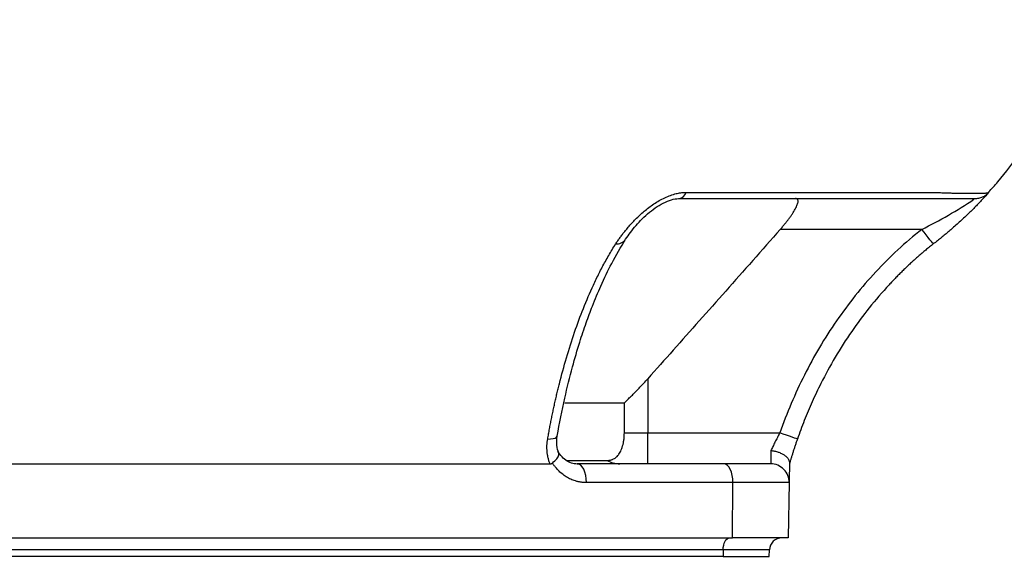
# Model space of a CAD drawing. Extents: x 144 to 1430, y 52 to 2135.
# Tile 11 of 25: x 502 to 661, y 489 to 576. Entities that reach past the tile are written whole.
import ezdxf

# ---------------------------------------------------------------- set-up
doc = ezdxf.new("R2010")
doc.units = 0
doc.layers.get('0').update_dxf_attribs({"linetype": 'CONTINUOUS'})

msp = doc.modelspace()

# ---------------------------------------------------------------- linework, layer by layer
at = {"color": 7, "linetype": 'CONTINUOUS'}
for p, q in [((609.95, 548.08), (649.83, 548.08)), ((648.11, 542.07), (625.18, 542.07)), ((603.71, 517.85), (603.71, 509.07)), ((590.28, 513.98), (599.93, 513.98)), ((599.93, 509.07), (599.93, 513.98)), ((599.93, 509.07), (603.71, 509.07)), ((603.71, 504.07), (603.71, 509.07)), ((603.71, 509.07), (625.12, 509.07)), ((452.7, 504.07), (587.89, 504.07)), ((590.61, 504.62), (597.14, 504.62)), ((616.02, 504.07), (592.28, 504.07)), ((617.52, 501.02), (593.78, 501.02)), ((617.44, 492.07), (617.52, 501.02)), ((626.62, 501.02), (617.52, 501.02)), ((626.62, 501.02), (626.47, 492.07)), ((422.94, 492.07), (617.44, 492.07)), ((626.47, 492.07), (617.44, 492.07)), ((615.93, 490.14), (421.43, 490.14)), ((615.93, 490.14), (615.92, 489.07)), ((623.45, 490.14), (615.93, 490.14)), ((623.41, 489.07), (623.45, 490.14)), ((615.92, 489.07), (421.41, 489.07))]:
    msp.add_line(p, q, dxfattribs=at)
at = {"color": 7, "linetype": 'CONTINUOUS', "flags": 128}
for points in [[(658.97, 548.08), (658.97, 548.08)], [(649.97, 539.72), (649.94, 539.77), (649.83, 539.9), (649.66, 540.12), (649.43, 540.41), (649.14, 540.77), (648.82, 541.17), (648.47, 541.62), (648.11, 542.07)], [(627.95, 508.09), (627.9, 508.11), (627.74, 508.16), (627.47, 508.25), (627.12, 508.38), (626.69, 508.53), (626.2, 508.7), (625.67, 508.88), (625.12, 509.07)], [(587.51, 508.09), (587.99, 508.11), (588.4, 508.16), (588.72, 508.25), (588.93, 508.38), (589.04, 508.53), (589.05, 508.57)], [(593.78, 501.02), (593.75, 501.62), (593.67, 502.19), (593.53, 502.71), (593.35, 503.18), (593.12, 503.56), (592.86, 503.84), (592.57, 504.02), (592.28, 504.07)], [(617.52, 501.02), (617.49, 501.62), (617.41, 502.19), (617.27, 502.71), (617.09, 503.18), (616.86, 503.56), (616.6, 503.84), (616.31, 504.02), (616.02, 504.07)], [(615.93, 490.14), (615.96, 490.52), (616.02, 490.89), (616.11, 491.22), (616.24, 491.51), (616.39, 491.75), (616.56, 491.93), (616.74, 492.04), (616.93, 492.07)]]:
    msp.add_lwpolyline(points, dxfattribs=at)
at = {"color": 7, "linetype": 'CONTINUOUS'}
for centre, radius, start, end in [((608.59, 548.47), 1.41, 279.6857, 344.1772), ((615.22, 608.77), 74.36, 296.2543, 303.7631), ((598.67, 541.49), 1.78, 265.1392, 325.0409), ((599.2, 508.25), 4.17, 240.4281, 269.8621), ((623.62, 501.07), 3, 359, 90), ((625.45, 490.07), 2, 90, 178)]:
    msp.add_arc(centre, radius, start, end, dxfattribs=at)
for points, knots in [([(658.93, 548.12), (659.43, 548.67), (661.34, 550.73), (664.4, 554.93), (667.65, 560.16), (670.3, 565.45), (672.45, 570.55), (673.59, 574.19), (674.17, 576.07)], [0, 0, 0, 0, 0.071199, 0.269468, 0.489692, 0.649153, 0.819102, 1, 1, 1, 1]), ([(598.52, 539.72), (598.58, 539.81), (598.69, 539.98), (598.87, 540.24), (599.05, 540.49), (599.23, 540.75), (599.42, 541), (599.61, 541.26), (599.8, 541.51), (600, 541.76), (600.21, 542.01), (600.53, 542.4), (600.98, 542.92), (601.59, 543.58), (602.25, 544.22), (603.18, 545.07), (604.22, 545.89), (605.35, 546.62), (606.25, 547.11), (607.17, 547.52), (607.93, 547.78), (608.49, 547.92), (608.87, 547.99), (609.24, 548.04), (609.6, 548.08), (609.83, 548.08), (609.95, 548.08)], [0, 0, 0, 0, 0.026057, 0.051836, 0.077357, 0.10263, 0.127665, 0.15247, 0.177057, 0.201434, 0.225614, 0.249607, 0.312987, 0.374742, 0.437907, 0.499189, 0.624292, 0.688003, 0.749463, 0.813087, 0.874811, 0.900217, 0.925321, 0.95024, 0.975094, 1, 1, 1, 1]), ([(600.13, 540.47), (600.65, 541.21), (601.66, 542.65), (603.51, 544.51), (605.21, 545.77), (606.52, 546.51), (607.85, 547.01), (608.61, 547.06), (608.98, 547.09)], [0, 0, 0, 0, 0.285086, 0.553372, 0.677984, 0.793957, 0.900771, 1, 1, 1, 1]), ([(608.83, 547.07), (616.66, 547.07), (628.4, 547.07), (641.12, 547.07), (646.5, 547.07), (647.97, 547.07), (648.7, 547.07), (648.94, 547.07), (649.42, 547.07), (649.66, 547.07), (650.35, 547.07), (650.79, 547.07), (651.65, 547.07), (652.06, 547.07), (653.22, 547.07), (653.89, 547.07), (654.76, 547.07), (655.03, 547.07), (655.5, 547.07), (655.71, 547.07), (656.25, 547.07), (656.5, 547.07), (656.69, 547.07), (656.73, 547.07), (656.73, 547.07), (656.73, 547.07), (656.73, 547.07), (656.73, 547.07), (656.73, 547.07), (656.73, 547.07), (656.73, 547.07), (656.73, 547.07)], [0, 0, 0, 0, 0.25, 0.375, 0.40625, 0.421875, 0.421875, 0.429687, 0.429687, 0.4375, 0.4375, 0.453125, 0.453125, 0.46875, 0.46875, 0.5, 0.5, 0.515625, 0.515625, 0.53125, 0.53125, 0.5625, 0.5625, 0.578125, 0.578125, 0.585937, 0.585937, 0.59375, 0.625, 0.75, 1, 1, 1, 1]), ([(625.18, 542.07), (625.24, 542.15), (625.37, 542.29), (625.56, 542.52), (625.74, 542.74), (625.97, 543.01), (626.24, 543.35), (626.55, 543.76), (626.86, 544.19), (627.24, 544.74), (627.64, 545.4), (627.92, 545.99), (628.04, 546.39), (628.08, 546.63), (628.06, 546.83), (627.99, 546.95), (627.89, 547.03), (627.79, 547.07), (627.7, 547.07), (627.65, 547.07)], [0, 0, 0, 0, 0.033628, 0.066944, 0.099991, 0.132813, 0.191815, 0.249519, 0.316375, 0.381401, 0.499375, 0.627934, 0.689031, 0.749292, 0.810067, 0.871522, 0.913675, 0.956382, 1, 1, 1, 1]), ([(649.83, 548.08), (649.96, 548.08), (650.22, 548.07), (650.59, 548.05), (650.97, 548.04), (651.34, 548.02), (651.71, 548.01), (652.08, 548), (652.45, 547.99), (652.81, 547.98), (653.18, 547.97), (653.96, 547.95), (655.1, 547.93), (656.42, 547.92), (657.49, 547.93), (658.11, 547.95), (658.45, 547.97), (658.63, 547.99), (658.76, 548.01), (658.87, 548.03), (658.94, 548.05), (658.96, 548.07), (658.97, 548.08)], [0, 0, 0, 0, 0.023647, 0.047537, 0.071693, 0.096146, 0.120926, 0.146066, 0.171582, 0.197485, 0.223788, 0.250503, 0.37368, 0.499789, 0.62608, 0.74952, 0.7938, 0.836964, 0.879066, 0.920181, 0.960448, 1, 1, 1, 1]), ([(658.97, 548.08), (658.97, 548.08), (658.97, 548.08), (658.96, 548.07), (658.95, 548.05), (658.93, 548.03), (658.9, 548), (658.87, 547.96), (658.83, 547.92), (658.78, 547.87), (658.68, 547.75), (658.47, 547.52), (658.09, 547.11), (657.63, 546.61), (656.93, 545.88), (656.12, 545.06), (655.23, 544.21), (654.54, 543.56), (653.82, 542.9), (653.14, 542.3), (652.49, 541.75), (651.89, 541.24), (651.27, 540.74), (650.63, 540.23), (650.19, 539.89), (649.97, 539.72)], [0, 0, 0, 0, 0.013958, 0.027882, 0.041795, 0.055717, 0.069668, 0.08367, 0.097743, 0.111908, 0.126184, 0.187935, 0.251611, 0.313009, 0.376665, 0.50193, 0.563645, 0.627273, 0.688667, 0.75167, 0.799603, 0.84832, 0.897907, 0.948438, 1, 1, 1, 1]), ([(656.73, 547.07), (656.94, 547.09), (657.37, 547.11), (657.97, 547.32), (658.53, 547.64), (658.83, 547.94), (658.98, 548.09)], [0, 0, 0, 0, 0.247262, 0.500141, 0.752939, 1, 1, 1, 1]), ([(625.18, 542.07), (623.69, 540.39), (620.75, 537.05), (616.38, 532.11), (612.09, 527.26), (607.87, 522.52), (605.09, 519.4), (603.71, 517.85)], [0, 0, 0, 0, 0.208049, 0.412073, 0.612072, 0.808048, 1, 1, 1, 1]), ([(648.11, 542.07), (645.42, 539.95), (642.94, 537.65), (638.35, 532.7), (636.23, 530.06), (633.33, 525.85), (632.41, 524.41), (630.68, 521.48), (629.86, 519.98), (627.57, 515.43), (626.25, 512.3), (625.12, 509.07)], [0, 0, 0, 0, 0.25, 0.25, 0.5, 0.5, 0.625, 0.625, 0.75, 0.75, 1, 1, 1, 1]), ([(587.51, 508.09), (587.56, 508.36), (587.66, 508.91), (587.81, 509.73), (587.96, 510.55), (588.13, 511.36), (588.29, 512.18), (588.46, 513), (588.64, 513.81), (588.82, 514.63), (589.01, 515.44), (589.21, 516.25), (589.69, 518.21), (590.54, 521.32), (591.83, 525.4), (593.29, 529.35), (594.5, 532.16), (595.38, 534.02), (595.85, 534.99), (596.34, 535.95), (596.86, 536.9), (597.39, 537.85), (597.95, 538.8), (598.33, 539.41), (598.52, 539.72)], [0, 0, 0, 0, 0.022268, 0.04462, 0.067054, 0.08957, 0.112168, 0.134848, 0.157609, 0.180451, 0.203373, 0.226376, 0.249459, 0.371722, 0.497612, 0.620327, 0.748459, 0.782388, 0.816985, 0.852249, 0.888181, 0.924783, 0.962055, 1, 1, 1, 1]), ([(589.05, 508.57), (589.44, 510.64), (590.17, 514.48), (591.43, 519.53), (592.61, 523.57), (593.7, 526.85), (594.83, 529.89), (596.2, 533.15), (597.96, 536.84), (599.37, 539.2), (600.13, 540.47)], [0, 0, 0, 0, 0.167572, 0.309882, 0.428086, 0.52266, 0.608688, 0.716874, 0.847158, 1, 1, 1, 1]), ([(649.97, 539.72), (649.76, 539.56), (649.35, 539.23), (648.74, 538.73), (648.15, 538.23), (647.56, 537.72), (646.99, 537.21), (646.43, 536.71), (645.88, 536.2), (645.35, 535.68), (644.82, 535.17), (644.31, 534.66), (643.8, 534.14), (643.31, 533.63), (641.85, 532.08), (639.59, 529.44), (636.67, 525.51), (634.06, 521.41), (632.23, 518.05), (631.04, 515.62), (630.34, 514.12), (629.69, 512.62), (629.07, 511.11), (628.49, 509.6), (628.13, 508.59), (627.95, 508.09)], [0, 0, 0, 0, 0.0203333, 0.0404738, 0.0604221, 0.0801787, 0.0997438, 0.1191179, 0.1383011, 0.1572935, 0.1760953, 0.1947066, 0.2131271, 0.2313569, 0.2493959, 0.3764193, 0.4980931, 0.625492, 0.7491638, 0.7916586, 0.8338805, 0.8758278, 0.9174982, 0.9588897, 1, 1, 1, 1]), ([(599.93, 513.98), (600, 514.05), (600.15, 514.19), (600.38, 514.41), (600.62, 514.63), (600.94, 514.94), (601.35, 515.35), (601.89, 515.89), (602.47, 516.5), (603.09, 517.16), (603.5, 517.62), (603.71, 517.85)], [0, 0, 0, 0, 0.058927, 0.118506, 0.178765, 0.239733, 0.368611, 0.500111, 0.663379, 0.829889, 1, 1, 1, 1]), ([(597.14, 504.62), (597.19, 504.62), (597.3, 504.62), (597.47, 504.64), (597.63, 504.66), (597.78, 504.7), (597.93, 504.75), (598.19, 504.85), (598.54, 505.06), (598.97, 505.49), (599.29, 506), (599.51, 506.52), (599.66, 506.96), (599.77, 507.44), (599.85, 507.9), (599.9, 508.33), (599.92, 508.7), (599.92, 508.95), (599.93, 509.07)], [0, 0, 0, 0, 0.043412, 0.085961, 0.127683, 0.168615, 0.208798, 0.248271, 0.379011, 0.498698, 0.623619, 0.687078, 0.748812, 0.81213, 0.874348, 0.916479, 0.958202, 1, 1, 1, 1]), ([(625.12, 509.07), (624.98, 508.82), (624.84, 508.58), (624.58, 508.08), (624.45, 507.83), (624.21, 507.35), (624.1, 507.12), (623.88, 506.66), (623.78, 506.44), (623.68, 506.23)], [0, 0, 0, 0, 0.25, 0.25, 0.5, 0.5, 0.75, 0.75, 1, 1, 1, 1]), ([(587.89, 504.07), (587.86, 504.15), (587.8, 504.3), (587.72, 504.54), (587.65, 504.78), (587.59, 505.02), (587.53, 505.26), (587.49, 505.51), (587.45, 505.76), (587.41, 506.1), (587.39, 506.53), (587.39, 507.04), (587.43, 507.56), (587.48, 507.91), (587.51, 508.09)], [0, 0, 0, 0, 0.062678, 0.125229, 0.187723, 0.250233, 0.312831, 0.375591, 0.438584, 0.501883, 0.626, 0.75002, 0.874501, 1, 1, 1, 1]), ([(589.33, 505.78), (589.19, 506.2), (588.88, 507.06), (589, 508.06), (589.05, 508.57)], [0, 0, 0, 0, 0.49199, 1, 1, 1, 1]), ([(627.95, 508.09), (627.92, 508), (627.86, 507.82), (627.77, 507.56), (627.68, 507.3), (627.59, 507.03), (627.51, 506.78), (627.42, 506.52), (627.34, 506.26), (627.23, 505.92), (627.1, 505.5), (626.95, 505.01), (626.81, 504.53), (626.72, 504.23), (626.67, 504.07)], [0, 0, 0, 0, 0.063392, 0.126455, 0.189259, 0.251876, 0.314376, 0.376831, 0.439313, 0.501892, 0.627221, 0.751638, 0.875708, 1, 1, 1, 1]), ([(588.27, 504.2), (588.53, 504.43), (589.04, 504.89), (589.38, 505.51), (589.29, 505.77), (589.24, 505.89)], [0, 0, 0, 0, 0.357993, 0.715642, 1, 1, 1, 1]), ([(592.55, 504.02), (592.23, 504.04), (591.57, 504.07), (590.64, 504.49), (589.8, 505.14), (589.38, 505.77), (589.17, 506.09)], [0, 0, 0, 0, 0.246151, 0.494478, 0.745564, 1, 1, 1, 1]), ([(623.68, 506.23), (623.67, 505.73), (623.66, 505.3), (623.64, 504.62), (623.63, 504.36), (623.63, 504.22)], [0, 0, 0, 0, 0.5, 0.5, 1, 1, 1, 1]), ([(623.68, 506.23), (623.73, 506.23), (623.84, 506.21), (624.03, 506.19), (624.29, 506.14), (624.57, 506.07), (624.95, 505.95), (625.37, 505.78), (625.82, 505.51), (626.2, 505.22), (626.42, 504.95), (626.55, 504.73), (626.62, 504.56), (626.67, 504.38), (626.67, 504.26), (626.68, 504.2)], [0, 0, 0, 0, 0.028534, 0.070112, 0.125613, 0.195769, 0.25076, 0.380211, 0.500267, 0.622857, 0.749855, 0.807055, 0.868203, 0.932738, 1, 1, 1, 1]), ([(587.89, 504.07), (587.92, 504.08), (587.98, 504.08), (588.06, 504.09), (588.14, 504.12), (588.21, 504.15), (588.25, 504.19), (588.27, 504.2)], [0, 0, 0, 0, 0.219683, 0.427058, 0.624492, 0.81457, 1, 1, 1, 1]), ([(593.78, 501.02), (593.7, 501.02), (593.55, 501.02), (593.32, 501.04), (593.1, 501.06), (592.88, 501.09), (592.65, 501.13), (592.43, 501.17), (592.02, 501.28), (591.43, 501.48), (590.69, 501.84), (589.99, 502.31), (589.45, 502.77), (589.05, 503.18), (588.78, 503.5), (588.51, 503.84), (588.35, 504.08), (588.27, 504.2)], [0, 0, 0, 0, 0.035325, 0.070559, 0.105741, 0.140906, 0.176093, 0.211339, 0.246682, 0.373303, 0.499998, 0.626622, 0.753321, 0.815077, 0.876641, 0.938215, 1, 1, 1, 1]), ([(626.68, 504.2), (626.68, 504.13), (626.67, 503.99), (626.67, 503.8), (626.67, 503.6), (626.66, 503.41), (626.66, 503.23), (626.66, 503.05), (626.65, 502.74), (626.64, 502.31), (626.64, 501.85), (626.63, 501.48), (626.63, 501.26), (626.62, 501.13), (626.62, 501.07), (626.62, 501.03), (626.62, 501.02), (626.62, 501.02)], [0, 0, 0, 0, 0.0353284, 0.070566, 0.10575, 0.140918, 0.1761076, 0.2113563, 0.2467014, 0.3733273, 0.500024, 0.6266461, 0.7533396, 0.815092, 0.876652, 0.9382209, 1, 1, 1, 1]), ([(615.92, 489.07), (617.05, 489.07), (618.1, 489.07), (619.95, 489.07), (620.75, 489.07), (622.06, 489.07), (622.56, 489.07), (623.24, 489.07), (623.41, 489.07), (623.41, 489.07)], [0, 0, 0, 0, 0.25, 0.25, 0.5, 0.5, 0.75, 0.75, 1, 1, 1, 1])]:
    msp.add_open_spline(points, degree=3, knots=knots, dxfattribs=at)
for points in [[(616.81, 504.07), (616.55, 504.07), (616.29, 504.07), (616.02, 504.07)], [(620.79, 504.07), (619.71, 504.07), (618.36, 504.07), (616.81, 504.07)], [(623.62, 504.07), (623.62, 504.07), (622.63, 504.07), (620.79, 504.07)]]:
    msp.add_open_spline(points, degree=3, dxfattribs=at)

doc.saveas('drawing.dxf')
